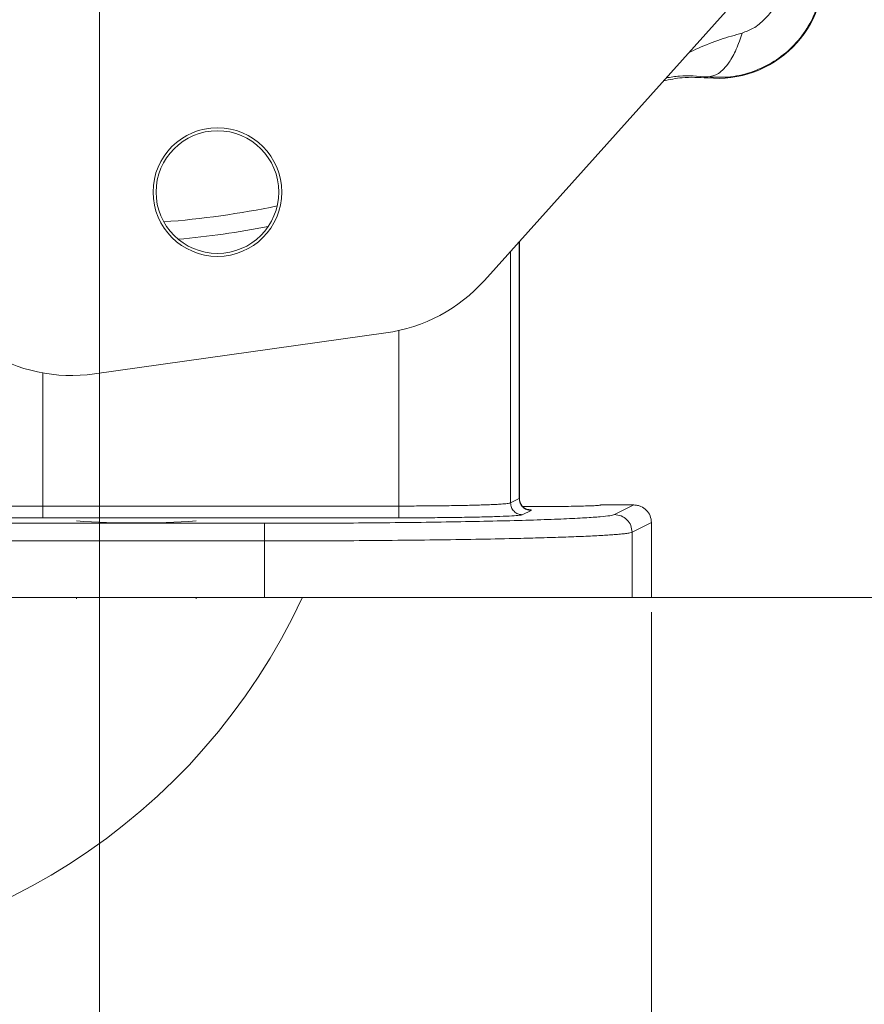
# Model space of a CAD drawing. Header units: inches. Extents: x 0.3 to 33.9, y 0.2 to 21.7.
# Tile 15 of 23: x 24.8 to 27.7, y 5.3 to 8.7. Entities that reach past the tile are written whole.
import ezdxf

# ---------------------------------------------------------------- set-up
doc = ezdxf.new("R2010")
doc.units = ezdxf.units.IN
doc.header["$MEASUREMENT"] = 0
doc.layers.add('SLD-0', color=7, linetype='Continuous', lineweight=15)
doc.styles.add('SLDTEXTSTYLE0', font='TXT', dxfattribs={"width": 0.75})
doc.dimstyles.new('SLDDIMSTYLE0', dxfattribs={"dimtxt": 0.25, "dimasz": 0.13, "dimexe": 0, "dimexo": 0.0625, "dimgap": 0.0625, "dimtad": 0, "dimtih": 1, "dimtoh": 1, "dimdec": 4, "dimrnd": 1e-09, "dimzin": 12, "dimdsep": 46, "dimtxsty": 'SLDTEXTSTYLE0', "dimsah": 1, "dimcen": 0.09, "dimadec": 0, "dimazin": 3, "dimtfac": 1, "dimtdec": 4, "dimtofl": 0, "dimtmove": 0, "dimatfit": 3, "dimfxl": 1, "dimfrac": 2, "dimtolj": 1, "dimtzin": 12, "dimarcsym": 0})
doc.dimstyles.new('SLDDIMSTYLE1', dxfattribs={"dimtxt": 0.25, "dimasz": 0.13, "dimexe": 0, "dimexo": 0.0625, "dimgap": 0.0625, "dimtad": 0, "dimtih": 1, "dimtoh": 1, "dimdec": 4, "dimrnd": 1e-09, "dimzin": 12, "dimdsep": 46, "dimtxsty": 'SLDTEXTSTYLE0', "dimsah": 1, "dimcen": 0.09, "dimadec": 0, "dimazin": 3, "dimtfac": 1, "dimtdec": 4, "dimtmove": 0, "dimatfit": 0, "dimfxl": 1, "dimfrac": 2, "dimtolj": 1, "dimtzin": 12, "dimarcsym": 0})

# ---------------------------------------------------------------- blocks, each defined once
blk = doc.blocks.new('*D9')
at = {"layer": 'SLD-0'}
for p, q in [((28.133, 10.9058), (28.133, 2.8465)), ((23.803, 6.9007), (23.803, 2.8465)), ((25.4889, 3.0083), (25.4381, 3.0083)), ((25.4381, 3.0083), (25.4381, 2.6114)), ((26.4471, 3.0083), (26.4979, 3.0083)), ((26.4979, 3.0083), (26.4979, 2.6114)), ((23.803, 2.9715), (25.3494, 2.9715)), ((28.133, 2.9715), (26.5867, 2.9715)), ((25.4381, 2.6114), (25.4889, 2.6114)), ((26.4979, 2.6114), (26.4471, 2.6114))]:
    blk.add_line(p, q, dxfattribs=at)
for points in [[(23.803, 2.9715), (23.933, 2.9515), (23.933, 2.9915)], [(28.133, 2.9715), (28.003, 2.9915), (28.003, 2.9515)]]:
    blk.add_solid(points, dxfattribs=at)
at = {"layer": 'SLD-0', "char_height": 0.25, "attachment_point": 1, "style": 'SLDTEXTSTYLE0'}
for s, insert in [('4.33', (25.5432, 3.3813, 0.0039)), ('110.0', (25.5524, 2.9337, 0.0039))]:
    blk.add_mtext(s, dxfattribs=dict(at, insert=insert))
blk = doc.blocks.new('*D10')
at = {"layer": 'SLD-0'}
for p, q in [((25.0977, 14.4261), (17.5523, 14.4261)), ((17.6773, 14.4261), (17.6773, 10.3695)), ((17.1982, 9.9954), (17.1474, 9.9954)), ((17.1474, 9.9954), (17.1474, 9.5986)), ((18.1564, 9.9954), (18.2072, 9.9954)), ((18.2072, 9.9954), (18.2072, 9.5986)), ((17.1474, 9.5986), (17.1982, 9.5986)), ((18.2072, 9.5986), (18.1564, 9.5986)), ((17.6773, 5.4912), (17.6773, 9.5478)), ((23.753, 5.4912), (17.5523, 5.4912))]:
    blk.add_line(p, q, dxfattribs=at)
for points in [[(17.6773, 14.4261), (17.6573, 14.2961), (17.6973, 14.2961)], [(17.6773, 5.4912), (17.6973, 5.6212), (17.6573, 5.6212)]]:
    blk.add_solid(points, dxfattribs=at)
at = {"layer": 'SLD-0', "char_height": 0.25, "attachment_point": 1, "style": 'SLDTEXTSTYLE0'}
for s, insert in [('8.93', (17.2525, 10.3685, 0.0039)), ('226.9', (17.2617, 9.9208, 0.0039))]:
    blk.add_mtext(s, dxfattribs=dict(at, insert=insert))
blk = doc.blocks.new('*D13')
at = {"layer": 'SLD-0'}
for p, q in [((23.803, 6.9007), (23.803, 4.0276)), ((26.928, 6.6812), (26.928, 4.0276)), ((24.9788, 4.1894), (24.928, 4.1894)), ((24.928, 4.1894), (24.928, 3.7925)), ((25.7523, 4.1894), (25.803, 4.1894)), ((25.803, 4.1894), (25.803, 3.7925)), ((23.803, 4.1526), (24.8392, 4.1526)), ((26.928, 4.1526), (25.8918, 4.1526)), ((24.928, 3.7925), (24.9788, 3.7925)), ((25.803, 3.7925), (25.7523, 3.7925))]:
    blk.add_line(p, q, dxfattribs=at)
for points in [[(23.803, 4.1526), (23.933, 4.1326), (23.933, 4.1726)], [(26.928, 4.1526), (26.798, 4.1726), (26.798, 4.1326)]]:
    blk.add_solid(points, dxfattribs=at)
at = {"layer": 'SLD-0', "char_height": 0.25, "attachment_point": 1, "style": 'SLDTEXTSTYLE0'}
for s, insert in [('3.13', (24.9407, 4.5624, -1.4942)), ('79.4', (25.0423, 4.1148, -1.4942))]:
    blk.add_mtext(s, dxfattribs=dict(at, insert=insert))
blk = doc.blocks.new('*D14')
at = {"layer": 'SLD-0'}
for p, q in [((25.053, 10.9058), (25.053, 4.9725)), ((23.803, 6.9007), (23.803, 4.9725)), ((24.0413, 5.1343), (23.9905, 5.1343)), ((23.9905, 5.1343), (23.9905, 4.7374)), ((24.8148, 5.1343), (24.8655, 5.1343)), ((24.8655, 5.1343), (24.8655, 4.7374)), ((23.803, 5.0975), (23.553, 5.0975)), ((25.053, 5.0975), (25.303, 5.0975)), ((23.9905, 4.7374), (24.0413, 4.7374)), ((24.8655, 4.7374), (24.8148, 4.7374))]:
    blk.add_line(p, q, dxfattribs=at)
for points in [[(23.803, 5.0975), (23.673, 5.1175), (23.673, 5.0775)], [(25.053, 5.0975), (25.183, 5.0775), (25.183, 5.1175)]]:
    blk.add_solid(points, dxfattribs=at)
at = {"layer": 'SLD-0', "char_height": 0.25, "attachment_point": 1, "style": 'SLDTEXTSTYLE0'}
for s, insert in [('1.25', (24.0032, 5.5073, -1.4942)), ('31.8', (24.1048, 5.0597, -1.4942))]:
    blk.add_mtext(s, dxfattribs=dict(at, insert=insert))
blk = doc.blocks.new('*D15')
at = {"layer": 'SLD-0'}
for p, q in [((26.1168, 10.9558), (29.5411, 10.9558)), ((29.4161, 10.9558), (29.4161, 9.2543)), ((28.937, 8.8803), (28.8862, 8.8803)), ((28.8862, 8.8803), (28.8862, 8.4834)), ((29.8952, 8.8803), (29.946, 8.8803)), ((29.946, 8.8803), (29.946, 8.4834)), ((28.8862, 8.4834), (28.937, 8.4834)), ((29.946, 8.4834), (29.8952, 8.4834)), ((29.4161, 6.7312), (29.4161, 8.4326)), ((25.6639, 6.7312), (29.5411, 6.7312))]:
    blk.add_line(p, q, dxfattribs=at)
for points in [[(29.4161, 10.9558), (29.3961, 10.8258), (29.4361, 10.8258)], [(29.4161, 6.7312), (29.4361, 6.8612), (29.3961, 6.8612)]]:
    blk.add_solid(points, dxfattribs=at)
at = {"layer": 'SLD-0', "char_height": 0.25, "attachment_point": 1, "style": 'SLDTEXTSTYLE0'}
for s, insert in [('4.22', (28.9913, 9.2533, -1.4942)), ('107.3', (29.0005, 8.8057, -1.4942))]:
    blk.add_mtext(s, dxfattribs=dict(at, insert=insert))

msp = doc.modelspace()

# ---------------------------------------------------------------- linework, layer by layer
at = {"color": 7, "linetype": 'Continuous', "lineweight": 15}
for p, q in [((27.46948, 9.04529), (26.36091, 7.80882)), ((27.1183, 8.49662), (27.11812, 8.4998)), ((26.47954, 7.06329), (26.47954, 7.94114)), ((26.02576, 7.63013), (25.03551, 7.49083)), ((26.47902, 7.06721), (26.44932, 7.05237)), ((26.06984, 7.04194), (24.86061, 7.04194)), ((26.51897, 7.02722), (26.48926, 7.01238)), ((26.75653, 7.04566), (26.75653, 7.04581)), ((26.86803, 7.04566), (26.75653, 7.04566)), ((26.86803, 7.04566), (26.80231, 7.01283)), ((26.06984, 7.00196), (24.86061, 7.00196)), ((25.61395, 6.9833), (21.99211, 6.9833)), ((26.92803, 6.98572), (26.86223, 6.95285)), ((26.92803, 6.73117), (26.92803, 6.98572)), ((26.86223, 6.73117), (26.86223, 6.95285)), ((25.61395, 6.92332), (21.99211, 6.92332)), ((25.61395, 6.73117), (25.61395, 6.92332)), ((25.61395, 6.73117), (21.99211, 6.73117)), ((24.97453, 6.73117), (24.97453, 6.72714)), ((25.38153, 6.72714), (25.38153, 6.73117)), ((26.92803, 6.73117), (26.86223, 6.73117))]:
    msp.add_line(p, q, dxfattribs=at)
at = {"color": 8, "linetype": 'Continuous', "lineweight": 15}
for p, q in [((26.47902, 7.94056), (26.47902, 7.06721)), ((26.44932, 7.90743), (26.44932, 7.05237)), ((26.06984, 7.04194), (26.06984, 7.63816)), ((24.86061, 7.49414), (24.86061, 7.04194))]:
    msp.add_line(p, q, dxfattribs=at)
at = {"color": 7, "linetype": 'Continuous', "lineweight": 15}
for radius in [0.2185, 0.2085]:
    msp.add_circle((25.45351, 8.1088), radius, dxfattribs=at)
for centre, radius, start, end in [((27.15243, 8.85637), 0.36137, 264.58105, 5.41895), ((25.94863, 8.17845), 0.55371, 278.00723, 318.12202), ((24.95838, 8.03915), 0.55371, 237.89243, 278.00723), ((25.17803, 9.81862), 2.83428, 265.88265, 274.11735), ((23.80303, 7.62617), 2.135, 204.78436, 335.19046)]:
    msp.add_arc(centre, radius, start, end, dxfattribs=at)
at = {"color": 8, "linetype": 'Continuous', "lineweight": 15}
for radius, start, end in [(2.95632, 274.23345, 281.78101), (3.01903, 275.07512, 280.93934)]:
    msp.add_arc((25.05303, 10.95577), radius, start, end, dxfattribs=at)
at = {"color": 7, "linetype": 'Continuous', "lineweight": 15}
for points, knots in [([(27.509, 8.89067), (27.50998, 8.86434), (27.51194, 8.81176), (27.49274, 8.73418), (27.45818, 8.66261), (27.40838, 8.60042), (27.34619, 8.55061), (27.27462, 8.51605), (27.19703, 8.49686), (27.14446, 8.49882), (27.11812, 8.4998)], [0, 0, 0, 0, 0.1254962, 0.2505676, 0.3753551, 0.5000003, 0.6246455, 0.7494328, 0.8745041, 1, 1, 1, 1]), ([(27.35965, 8.77271), (27.35487, 8.75995), (27.34435, 8.73194), (27.31354, 8.69522), (27.27688, 8.66431), (27.24884, 8.65388), (27.23609, 8.64914)], [0, 0, 0, 0, 0.2276926, 0.4999821, 0.7726415, 1, 1, 1, 1]), ([(27.11812, 8.4998), (27.13065, 8.5021), (27.15568, 8.50671), (27.18975, 8.54368), (27.21731, 8.5923), (27.22983, 8.63019), (27.23609, 8.64914)], [0, 0, 0, 0, 0.279863, 0.5595238, 0.7797428, 1, 1, 1, 1]), ([(26.96873, 8.48676), (26.98968, 8.49105), (27.039, 8.50113), (27.08935, 8.49827), (27.1183, 8.49662)], [0, 0, 0, 0, 0.4248774, 1, 1, 1, 1]), ([(26.50757, 7.03015), (26.50764, 7.03014), (26.5078, 7.03012), (26.50523, 7.03074), (26.50115, 7.03239), (26.49632, 7.03518), (26.49148, 7.03909), (26.48604, 7.04535), (26.48077, 7.0549), (26.47993, 7.06356), (26.47952, 7.06775)], [0, 0, 0, 0, 0.1279315, 0.2882871, 0.4152046, 0.5213473, 0.6149002, 0.7004917, 0.8552639, 1, 1, 1, 1]), ([(24.86061, 7.04194), (24.83111, 7.0419), (24.77111, 7.04181), (24.68364, 7.04111), (24.60017, 7.04003), (24.55466, 7.03897), (24.53155, 7.03842)], [0, 0, 0, 0, 0.2380207, 0.4840262, 0.7380186, 1, 1, 1, 1]), ([(26.44932, 7.05237), (26.44643, 7.05162), (26.4413, 7.05029), (26.42082, 7.04865), (26.39991, 7.04745), (26.37909, 7.04652), (26.35632, 7.04569), (26.32254, 7.04467), (26.27418, 7.04359), (26.20863, 7.04265), (26.13982, 7.04206), (26.09296, 7.04198), (26.06984, 7.04194)], [0, 0, 0, 0, 0.1356173, 0.2406463, 0.3100758, 0.3764803, 0.4398596, 0.5002136, 0.6299334, 0.7564696, 0.8798242, 1, 1, 1, 1]), ([(26.49058, 7.04064), (26.51126, 7.0405), (26.55676, 7.04018), (26.61808, 7.04054), (26.66537, 7.04117), (26.69799, 7.04187), (26.72425, 7.04272), (26.74963, 7.04396), (26.75381, 7.04499), (26.75653, 7.04566)], [0, 0, 0, 0, 0.1663851, 0.3659681, 0.4734136, 0.5831463, 0.6928867, 0.8003534, 1, 1, 1, 1]), ([(26.92803, 6.98572), (26.92712, 6.9936), (26.92531, 7.0093), (26.91168, 7.02888), (26.89559, 7.03986), (26.8806, 7.04488), (26.87229, 7.0454), (26.86803, 7.04566)], [0, 0, 0, 0, 0.2507334, 0.499136, 0.7346555, 0.8637239, 1, 1, 1, 1]), ([(24.86061, 7.00196), (24.83275, 7.00191), (24.77641, 7.00182), (24.69553, 7.0011), (24.62115, 7), (24.58121, 6.99895), (24.56147, 6.99844)], [0, 0, 0, 0, 0.2471748, 0.4999743, 0.7527876, 1, 1, 1, 1]), ([(26.80231, 7.01283), (26.79825, 7.0116), (26.79, 7.00911), (26.75566, 7.00541), (26.70382, 7.00173), (26.63246, 6.99817), (26.54237, 6.99482), (26.43548, 6.99179), (26.31427, 6.98915), (26.18172, 6.98697), (26.04213, 6.98529), (25.89916, 6.98413), (25.75627, 6.98342), (25.66093, 6.98334), (25.61395, 6.9833)], [0, 0, 0, 0, 0.0780394, 0.1583242, 0.2407101, 0.3262914, 0.412802, 0.5000536, 0.5873114, 0.6738107, 0.7593637, 0.8417373, 0.9219918, 1, 1, 1, 1]), ([(26.48926, 7.01238), (26.48668, 7.01173), (26.48136, 7.0104), (26.45547, 7.00844), (26.4154, 7.00658), (26.36085, 7.00493), (26.29499, 7.00359), (26.22179, 7.00263), (26.14588, 7.00206), (26.09472, 7.00199), (26.06984, 7.00196)], [0, 0, 0, 0, 0.117095, 0.2407258, 0.369129, 0.5000537, 0.6309696, 0.7593483, 0.882944, 1, 1, 1, 1]), ([(26.86223, 6.95285), (26.85997, 6.95208), (26.85561, 6.95061), (26.84153, 6.9485), (26.82377, 6.94657), (26.80307, 6.94483), (26.78071, 6.94326), (26.74771, 6.94128), (26.69965, 6.93893), (26.63124, 6.93629), (26.55633, 6.93394), (26.46395, 6.93154), (26.35047, 6.9292), (26.21297, 6.92706), (26.06793, 6.92539), (25.91815, 6.9242), (25.76629, 6.92346), (25.66443, 6.92336), (25.61395, 6.92332)], [0, 0, 0, 0, 0.0486488, 0.0938898, 0.1357227, 0.1741472, 0.2091632, 0.2407703, 0.3101455, 0.3764995, 0.4398322, 0.5001432, 0.5869929, 0.6724257, 0.7564422, 0.839043, 0.9202288, 1, 1, 1, 1])]:
    msp.add_open_spline(points, degree=3, knots=knots, dxfattribs=at)
at = {"color": 8, "linetype": 'Continuous', "lineweight": 15}
for points, knots in [([(27.23609, 8.64914), (27.21153, 8.64221), (27.16068, 8.62786), (27.10048, 8.60415), (27.06521, 8.58729), (27.05409, 8.58198)], [0, 0, 0, 0, 0.389949, 0.8077633, 1, 1, 1, 1]), ([(27.11812, 8.4998), (27.0854, 8.50247), (27.03471, 8.50661), (26.99251, 8.49922), (26.97754, 8.4966)], [0, 0, 0, 0, 0.645523, 1, 1, 1, 1]), ([(26.50323, 7.03059), (26.50599, 7.0304), (26.52124, 7.02933), (26.51999, 7.02817), (26.51897, 7.02722)], [0, 0, 0, 0, 0.1807968, 1, 1, 1, 1])]:
    msp.add_open_spline(points, degree=3, knots=knots, dxfattribs=at)
at = {"color": 7, "linetype": 'Continuous', "lineweight": 15}
for points in [[(26.51897, 7.02722), (26.51374, 7.02783), (26.50328, 7.02904), (26.49008, 7.03829), (26.48084, 7.0515), (26.47963, 7.06197), (26.47902, 7.06721)], [(24.86061, 7.00196), (24.86061, 7.00267), (24.86061, 7.0041), (24.86061, 7.0134), (24.86061, 7.02648), (24.86061, 7.03679), (24.86061, 7.04194)], [(26.06984, 7.00196), (26.06984, 7.00267), (26.06984, 7.0041), (26.06984, 7.0134), (26.06984, 7.02648), (26.06984, 7.03679), (26.06984, 7.04194)], [(26.48926, 7.01238), (26.48403, 7.01299), (26.47357, 7.0142), (26.46038, 7.02345), (26.45114, 7.03666), (26.44993, 7.04713), (26.44932, 7.05237)], [(26.86223, 6.95285), (26.86132, 6.9607), (26.8595, 6.97641), (26.84564, 6.99622), (26.82585, 7.01009), (26.81016, 7.01192), (26.80231, 7.01283)], [(25.61395, 6.92332), (25.61395, 6.93105), (25.61395, 6.94651), (25.61395, 6.96613), (25.61395, 6.98008), (25.61395, 6.98222), (25.61395, 6.9833)], [(26.86223, 6.73117), (26.85755, 6.73117), (26.84818, 6.73117), (26.80904, 6.73117), (26.75222, 6.73117), (26.67682, 6.73117), (26.58453, 6.73117), (26.47669, 6.73117), (26.35506, 6.73117), (26.22158, 6.73117), (26.07838, 6.73117), (25.92776, 6.73117), (25.77212, 6.73117), (25.66667, 6.73117), (25.61395, 6.73117)]]:
    msp.add_open_spline(points, degree=3, dxfattribs=at)

# ---------------------------------------------------------------- dimensions: what is measured, and where the dimension line sits
at = {"layer": 'SLD-0'}
for base, p1, p2, picture, middle in [((17.6773, 5.49117), (25.14767, 14.4261), (23.80303, 5.49117), '*D10', (17.6773, 9.95863)), ((29.41611, 6.73117), (26.06678, 10.95577), (25.61395, 6.73117), '*D15', (29.41611, 8.84347))]:
    dim = msp.add_linear_dim(base=base, p1=p1, p2=p2, angle=90, dimstyle='SLDDIMSTYLE0', dxfattribs=at)
    dim.commit()
    dim.dimension.update_dxf_attribs({"geometry": picture, "text_midpoint": middle, "dimtype": 160})
for base, p1, p2, dimstyle, picture, middle in [((25.05303, 5.09747), (23.80303, 6.95067), (25.05303, 10.95577), 'SLDDIMSTYLE1', '*D14', (24.42803, 5.09747)), ((23.80303, 2.97148), (28.13303, 10.95577), (23.80303, 6.95067), 'SLDDIMSTYLE0', '*D9', (25.96803, 2.97148)), ((26.92803, 4.15258), (23.80303, 6.95067), (26.92803, 6.73117), 'SLDDIMSTYLE0', '*D13', (25.36553, 4.15258))]:
    dim = msp.add_linear_dim(base=base, p1=p1, p2=p2, dimstyle=dimstyle, dxfattribs=at)
    dim.commit()
    dim.dimension.update_dxf_attribs({"geometry": picture, "text_midpoint": middle, "dimtype": 160})

doc.saveas('drawing.dxf')
